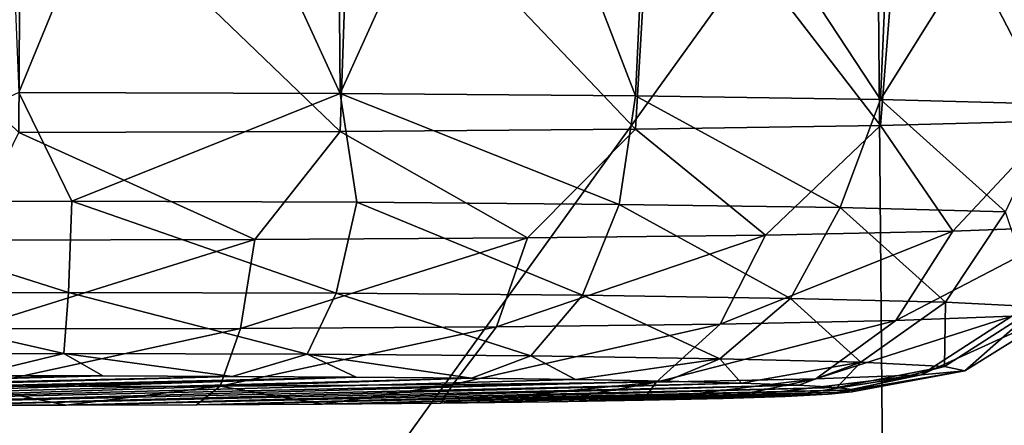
# Model space of a CAD drawing. Header units: millimetres. Extents: x -24 to 72, y 0 to 310.
# Tile 144 of 251: x 12.924 to 13.895, y 267.672 to 268.071. Entities that reach past the tile are written whole.
import ezdxf

# ---------------------------------------------------------------- set-up
doc = ezdxf.new("R2010")
doc.units = ezdxf.units.MM
doc.header["$LTSCALE"] = 65.185185
for name, color, linetype in [('213', 7, 'CONTINUOUS'), ('214', 7, 'CONTINUOUS'), ('215', 7, 'CONTINUOUS'), ('216', 7, 'CONTINUOUS'), ('217', 7, 'CONTINUOUS'), ('26', 7, 'CONTINUOUS'), ('27', 7, 'CONTINUOUS'), ('32', 7, 'CONTINUOUS')]:
    doc.layers.add(name, color=color, linetype=linetype)

msp = doc.modelspace()

# ---------------------------------------------------------------- linework, layer by layer
at = {"layer": '213', "color": 7, "linetype": 'CONTINUOUS'}
for points in [[(13.54736, 268.33569, 212.74484), (13.53133, 267.99641, 212.72581), (13.7731, 267.99276, 212.51635), (13.54736, 268.33569, 212.74484)], [(13.78697, 268.31833, 212.53801), (13.54736, 268.33569, 212.74484), (13.7731, 267.99276, 212.51635), (13.78697, 268.31833, 212.53801)], [(13.96618, 268.30172, 212.26359), (13.78697, 268.31833, 212.53801), (13.7731, 267.99276, 212.51635), (13.96618, 268.30172, 212.26359)], [(13.94606, 267.98806, 212.24726), (13.96618, 268.30172, 212.26359), (13.7731, 267.99276, 212.51635), (13.94606, 267.98806, 212.24726)], [(12.59945, 268.27355, 210.67039), (12.9253, 268.26389, 210.62473), (12.92367, 267.96029, 210.65664), (12.59945, 268.27355, 210.67039)], [(12.92367, 267.96029, 210.65664), (12.9253, 268.26389, 210.62473), (13.24033, 267.96109, 210.70216), (12.92367, 267.96029, 210.65664)], [(12.9253, 268.26389, 210.62473), (13.2506, 268.25874, 210.67279), (13.24033, 267.96109, 210.70216), (12.9253, 268.26389, 210.62473)], [(13.79631, 268.26047, 211.02695), (13.97249, 268.26645, 211.30428), (13.94606, 267.97176, 211.31359), (13.79631, 268.26047, 211.02695)], [(13.24033, 267.96109, 210.70216), (13.2506, 268.25874, 210.67279), (13.53133, 267.96341, 210.83503), (13.24033, 267.96109, 210.70216)], [(13.2506, 268.25874, 210.67279), (13.54902, 268.25776, 210.81062), (13.53133, 267.96341, 210.83503), (13.2506, 268.25874, 210.67279)], [(13.53133, 267.96341, 210.83503), (13.54902, 268.25776, 210.81062), (13.7731, 267.96706, 211.0445), (13.53133, 267.96341, 210.83503)], [(13.54902, 268.25776, 210.81062), (13.79631, 268.26047, 211.02695), (13.7731, 267.96706, 211.0445), (13.54902, 268.25776, 210.81062)], [(13.7731, 267.96706, 211.0445), (13.79631, 268.26047, 211.02695), (13.94606, 267.97176, 211.31359), (13.7731, 267.96706, 211.0445)]]:
    msp.add_3dface(points, dxfattribs=at)
at = {"layer": '214', "color": 7, "linetype": 'CONTINUOUS'}
for points in [[(13.7333, 267.88623, 212.51817), (13.53133, 267.99641, 212.72581), (13.51522, 267.88945, 212.70261), (13.7333, 267.88623, 212.51817)], [(13.7731, 267.99276, 212.51635), (13.53133, 267.99641, 212.72581), (13.7333, 267.88623, 212.51817), (13.7731, 267.99276, 212.51635)], [(13.8962, 267.88214, 212.28358), (13.7731, 267.99276, 212.51635), (13.7333, 267.88623, 212.51817), (13.8962, 267.88214, 212.28358)], [(13.94606, 267.98806, 212.24726), (13.7731, 267.99276, 212.51635), (13.8962, 267.88214, 212.28358), (13.94606, 267.98806, 212.24726)], [(13.7731, 267.96706, 211.0445), (13.94606, 267.97176, 211.31359), (13.84414, 267.86306, 211.19082), (13.7731, 267.96706, 211.0445)], [(13.84414, 267.86306, 211.19082), (13.94606, 267.97176, 211.31359), (13.96588, 267.86757, 211.44918), (13.84414, 267.86306, 211.19082)], [(13.24033, 267.96109, 210.70216), (13.53133, 267.96341, 210.83503), (13.42505, 267.85641, 210.8099), (13.24033, 267.96109, 210.70216)], [(13.42505, 267.85641, 210.8099), (13.53133, 267.96341, 210.83503), (13.65967, 267.85926, 210.97278), (13.42505, 267.85641, 210.8099)], [(13.53133, 267.96341, 210.83503), (13.7731, 267.96706, 211.0445), (13.65967, 267.85926, 210.97278), (13.53133, 267.96341, 210.83503)], [(13.65967, 267.85926, 210.97278), (13.7731, 267.96706, 211.0445), (13.84414, 267.86306, 211.19082), (13.65967, 267.85926, 210.97278)], [(12.87161, 267.85431, 210.68953), (12.92367, 267.96029, 210.65664), (13.15625, 267.85473, 210.71329), (12.87161, 267.85431, 210.68953)], [(12.92367, 267.96029, 210.65664), (13.24033, 267.96109, 210.70216), (13.15625, 267.85473, 210.71329), (12.92367, 267.96029, 210.65664)], [(13.15625, 267.85473, 210.71329), (13.24033, 267.96109, 210.70216), (13.42505, 267.85641, 210.8099), (13.15625, 267.85473, 210.71329)], [(13.51522, 267.88945, 212.70261), (13.47929, 267.79992, 212.64825), (13.68412, 267.79689, 212.47501), (13.51522, 267.88945, 212.70261)], [(13.7333, 267.88623, 212.51817), (13.51522, 267.88945, 212.70261), (13.68412, 267.79689, 212.47501), (13.7333, 267.88623, 212.51817)], [(13.83713, 267.79305, 212.25468), (13.7333, 267.88623, 212.51817), (13.68412, 267.79689, 212.47501), (13.83713, 267.79305, 212.25468)], [(13.8962, 267.88214, 212.28358), (13.7333, 267.88623, 212.51817), (13.83713, 267.79305, 212.25468), (13.8962, 267.88214, 212.28358)], [(13.92788, 267.78864, 212.00225), (13.8962, 267.88214, 212.28358), (13.83713, 267.79305, 212.25468), (13.92788, 267.78864, 212.00225)], [(13.84414, 267.86306, 211.19082), (13.96588, 267.86757, 211.44918), (13.78823, 267.77513, 211.2283), (13.84414, 267.86306, 211.19082)], [(13.78823, 267.77513, 211.2283), (13.96588, 267.86757, 211.44918), (13.90257, 267.77937, 211.47096), (13.78823, 267.77513, 211.2283)], [(12.87161, 267.85431, 210.68953), (13.15625, 267.85473, 210.71329), (12.87477, 267.76691, 210.75745), (12.87161, 267.85431, 210.68953)], [(12.87477, 267.76691, 210.75745), (13.15625, 267.85473, 210.71329), (13.14213, 267.7673, 210.77977), (12.87477, 267.76691, 210.75745)], [(13.15625, 267.85473, 210.71329), (13.42505, 267.85641, 210.8099), (13.14213, 267.7673, 210.77977), (13.15625, 267.85473, 210.71329)], [(13.14213, 267.7673, 210.77977), (13.42505, 267.85641, 210.8099), (13.39459, 267.76889, 210.87052), (13.14213, 267.7673, 210.77977)], [(13.42505, 267.85641, 210.8099), (13.65967, 267.85926, 210.97278), (13.39459, 267.76889, 210.87052), (13.42505, 267.85641, 210.8099)], [(13.39459, 267.76889, 210.87052), (13.65967, 267.85926, 210.97278), (13.61496, 267.77156, 211.0235), (13.39459, 267.76889, 210.87052)], [(13.65967, 267.85926, 210.97278), (13.84414, 267.86306, 211.19082), (13.61496, 267.77156, 211.0235), (13.65967, 267.85926, 210.97278)], [(13.61496, 267.77156, 211.0235), (13.84414, 267.86306, 211.19082), (13.78823, 267.77513, 211.2283), (13.61496, 267.77156, 211.0235)], [(13.42843, 267.74012, 212.57014), (13.61451, 267.73737, 212.41277), (13.47929, 267.79992, 212.64825), (13.42843, 267.74012, 212.57014)], [(13.47929, 267.79992, 212.64825), (13.61451, 267.73737, 212.41277), (13.68412, 267.79689, 212.47501), (13.47929, 267.79992, 212.64825)], [(13.61451, 267.73737, 212.41277), (13.75351, 267.73388, 212.2126), (13.68412, 267.79689, 212.47501), (13.61451, 267.73737, 212.41277)], [(13.75351, 267.73388, 212.2126), (13.83713, 267.79305, 212.25468), (13.68412, 267.79689, 212.47501), (13.75351, 267.73388, 212.2126)], [(13.75351, 267.73388, 212.2126), (13.83596, 267.72988, 211.98327), (13.83713, 267.79305, 212.25468), (13.75351, 267.73388, 212.2126)], [(13.83596, 267.72988, 211.98327), (13.92788, 267.78864, 212.00225), (13.83713, 267.79305, 212.25468), (13.83596, 267.72988, 211.98327)], [(13.83596, 267.72988, 211.98327), (13.85624, 267.72564, 211.74043), (13.92788, 267.78864, 212.00225), (13.83596, 267.72988, 211.98327)], [(13.85624, 267.72564, 211.74043), (13.9502, 267.78397, 211.73494), (13.92788, 267.78864, 212.00225), (13.85624, 267.72564, 211.74043)], [(13.81297, 267.72145, 211.50062), (13.70909, 267.7176, 211.28017), (13.90257, 267.77937, 211.47096), (13.81297, 267.72145, 211.50062)], [(13.70909, 267.7176, 211.28017), (13.78823, 267.77513, 211.2283), (13.90257, 267.77937, 211.47096), (13.70909, 267.7176, 211.28017)], [(13.85624, 267.72564, 211.74043), (13.81297, 267.72145, 211.50062), (13.9502, 267.78397, 211.73494), (13.85624, 267.72564, 211.74043)], [(13.81297, 267.72145, 211.50062), (13.90257, 267.77937, 211.47096), (13.9502, 267.78397, 211.73494), (13.81297, 267.72145, 211.50062)], [(12.87925, 267.71014, 210.85242), (12.87477, 267.76691, 210.75745), (13.14213, 267.7673, 210.77977), (12.87925, 267.71014, 210.85242)], [(13.12213, 267.71049, 210.8727), (12.87925, 267.71014, 210.85242), (13.14213, 267.7673, 210.77977), (13.12213, 267.71049, 210.8727)], [(13.35148, 267.71193, 210.95514), (13.12213, 267.71049, 210.8727), (13.39459, 267.76889, 210.87052), (13.35148, 267.71193, 210.95514)], [(13.12213, 267.71049, 210.8727), (13.14213, 267.7673, 210.77977), (13.39459, 267.76889, 210.87052), (13.12213, 267.71049, 210.8727)], [(13.55169, 267.71436, 211.09412), (13.35148, 267.71193, 210.95514), (13.61496, 267.77156, 211.0235), (13.55169, 267.71436, 211.09412)], [(13.35148, 267.71193, 210.95514), (13.39459, 267.76889, 210.87052), (13.61496, 267.77156, 211.0235), (13.35148, 267.71193, 210.95514)], [(13.70909, 267.7176, 211.28017), (13.55169, 267.71436, 211.09412), (13.78823, 267.77513, 211.2283), (13.70909, 267.7176, 211.28017)], [(13.55169, 267.71436, 211.09412), (13.61496, 267.77156, 211.0235), (13.78823, 267.77513, 211.2283), (13.55169, 267.71436, 211.09412)], [(13.36976, 267.71821, 212.47922), (13.47246, 267.71685, 212.40124), (13.42843, 267.74012, 212.57014), (13.36976, 267.71821, 212.47922)], [(13.42843, 267.74012, 212.57014), (13.47246, 267.71685, 212.40124), (13.61451, 267.73737, 212.41277), (13.42843, 267.74012, 212.57014)], [(13.47246, 267.71685, 212.40124), (13.56217, 267.71522, 212.30772), (13.61451, 267.73737, 212.41277), (13.47246, 267.71685, 212.40124)], [(13.56217, 267.71522, 212.30772), (13.63606, 267.71336, 212.20143), (13.61451, 267.73737, 212.41277), (13.56217, 267.71522, 212.30772)], [(13.61451, 267.73737, 212.41277), (13.63606, 267.71336, 212.20143), (13.75351, 267.73388, 212.2126), (13.61451, 267.73737, 212.41277)], [(13.63606, 267.71336, 212.20143), (13.69243, 267.71133, 212.08482), (13.75351, 267.73388, 212.2126), (13.63606, 267.71336, 212.20143)], [(13.69243, 267.71133, 212.08482), (13.72986, 267.70916, 211.96081), (13.75351, 267.73388, 212.2126), (13.69243, 267.71133, 212.08482)], [(13.75351, 267.73388, 212.2126), (13.72986, 267.70916, 211.96081), (13.83596, 267.72988, 211.98327), (13.75351, 267.73388, 212.2126)], [(13.72986, 267.70916, 211.96081), (13.74741, 267.70692, 211.83253), (13.83596, 267.72988, 211.98327), (13.72986, 267.70916, 211.96081)], [(13.83596, 267.72988, 211.98327), (13.74741, 267.70692, 211.83253), (13.85624, 267.72564, 211.74043), (13.83596, 267.72988, 211.98327)], [(13.67906, 267.70031, 211.45332), (13.61779, 267.69831, 211.33919), (13.81297, 267.72145, 211.50062), (13.67906, 267.70031, 211.45332)], [(13.81297, 267.72145, 211.50062), (13.61779, 267.69831, 211.33919), (13.70909, 267.7176, 211.28017), (13.81297, 267.72145, 211.50062)], [(13.72169, 267.70244, 211.57556), (13.67906, 267.70031, 211.45332), (13.81297, 267.72145, 211.50062), (13.72169, 267.70244, 211.57556)], [(13.74467, 267.70466, 211.70304), (13.72169, 267.70244, 211.57556), (13.85624, 267.72564, 211.74043), (13.74467, 267.70466, 211.70304)], [(13.85624, 267.72564, 211.74043), (13.72169, 267.70244, 211.57556), (13.81297, 267.72145, 211.50062), (13.85624, 267.72564, 211.74043)], [(13.74741, 267.70692, 211.83253), (13.74467, 267.70466, 211.70304), (13.85624, 267.72564, 211.74043), (13.74741, 267.70692, 211.83253)], [(12.97045, 267.69172, 210.96156), (12.84095, 267.69177, 210.96439), (12.87925, 267.71014, 210.85242), (12.97045, 267.69172, 210.96156)], [(13.12213, 267.71049, 210.8727), (12.97045, 267.69172, 210.96156), (12.87925, 267.71014, 210.85242), (13.12213, 267.71049, 210.8727)], [(13.09882, 267.69203, 210.97903), (12.97045, 267.69172, 210.96156), (13.12213, 267.71049, 210.8727), (13.09882, 267.69203, 210.97903)], [(13.22282, 267.69268, 211.01636), (13.09882, 267.69203, 210.97903), (13.12213, 267.71049, 210.8727), (13.22282, 267.69268, 211.01636)], [(13.35148, 267.71193, 210.95514), (13.22282, 267.69268, 211.01636), (13.12213, 267.71049, 210.8727), (13.35148, 267.71193, 210.95514)], [(13.33948, 267.69366, 211.07265), (13.22282, 267.69268, 211.01636), (13.35148, 267.71193, 210.95514), (13.33948, 267.69366, 211.07265)], [(13.44591, 267.69495, 211.1465), (13.33948, 267.69366, 211.07265), (13.55169, 267.71436, 211.09412), (13.44591, 267.69495, 211.1465)], [(13.55169, 267.71436, 211.09412), (13.33948, 267.69366, 211.07265), (13.35148, 267.71193, 210.95514), (13.55169, 267.71436, 211.09412)], [(13.53942, 267.69651, 211.23606), (13.44591, 267.69495, 211.1465), (13.55169, 267.71436, 211.09412), (13.53942, 267.69651, 211.23606)], [(13.61779, 267.69831, 211.33919), (13.53942, 267.69651, 211.23606), (13.70909, 267.7176, 211.28017), (13.61779, 267.69831, 211.33919)], [(13.70909, 267.7176, 211.28017), (13.53942, 267.69651, 211.23606), (13.55169, 267.71436, 211.09412), (13.70909, 267.7176, 211.28017)]]:
    msp.add_3dface(points, dxfattribs=at)
at = {"layer": '215', "color": 7, "linetype": 'CONTINUOUS'}
for points in [[(12.87689, 267.72048, 212.60885), (12.15491, 267.70087, 211.48559), (13.0064, 267.72043, 212.60602), (12.87689, 267.72048, 212.60885)], [(12.15491, 267.70087, 211.48559), (12.21129, 267.69883, 211.36898), (13.0064, 267.72043, 212.60602), (12.15491, 267.70087, 211.48559)], [(13.0064, 267.72043, 212.60602), (12.21129, 267.69883, 211.36898), (13.1338, 267.72002, 212.58297), (13.0064, 267.72043, 212.60602)], [(12.21129, 267.69883, 211.36898), (12.28518, 267.69698, 211.26269), (13.1338, 267.72002, 212.58297), (12.21129, 267.69883, 211.36898)], [(13.1338, 267.72002, 212.58297), (12.28518, 267.69698, 211.26269), (13.25615, 267.71928, 212.54023), (13.1338, 267.72002, 212.58297)], [(12.28518, 267.69698, 211.26269), (12.37489, 267.69535, 211.16917), (13.25615, 267.71928, 212.54023), (12.28518, 267.69698, 211.26269)], [(12.37489, 267.69535, 211.16917), (12.47759, 267.69398, 211.09119), (13.25615, 267.71928, 212.54023), (12.37489, 267.69535, 211.16917)], [(12.47759, 267.69398, 211.09119), (13.36976, 267.71821, 212.47922), (13.25615, 267.71928, 212.54023), (12.47759, 267.69398, 211.09119)], [(12.47759, 267.69398, 211.09119), (12.5912, 267.69292, 211.03018), (13.36976, 267.71821, 212.47922), (12.47759, 267.69398, 211.09119)], [(12.5912, 267.69292, 211.03018), (13.47246, 267.71685, 212.40124), (13.36976, 267.71821, 212.47922), (12.5912, 267.69292, 211.03018)], [(12.5912, 267.69292, 211.03018), (13.56217, 267.71522, 212.30772), (13.47246, 267.71685, 212.40124), (12.5912, 267.69292, 211.03018)], [(12.5912, 267.69292, 211.03018), (12.71355, 267.69217, 210.98743), (13.56217, 267.71522, 212.30772), (12.5912, 267.69292, 211.03018)], [(12.71355, 267.69217, 210.98743), (13.63606, 267.71336, 212.20143), (13.56217, 267.71522, 212.30772), (12.71355, 267.69217, 210.98743)], [(12.71355, 267.69217, 210.98743), (12.84095, 267.69177, 210.96439), (13.63606, 267.71336, 212.20143), (12.71355, 267.69217, 210.98743)], [(12.84095, 267.69177, 210.96439), (13.69243, 267.71133, 212.08482), (13.63606, 267.71336, 212.20143), (12.84095, 267.69177, 210.96439)], [(12.84095, 267.69177, 210.96439), (12.97045, 267.69172, 210.96156), (13.69243, 267.71133, 212.08482), (12.84095, 267.69177, 210.96439)], [(12.97045, 267.69172, 210.96156), (13.72986, 267.70916, 211.96081), (13.69243, 267.71133, 212.08482), (12.97045, 267.69172, 210.96156)], [(12.97045, 267.69172, 210.96156), (13.09882, 267.69203, 210.97903), (13.72986, 267.70916, 211.96081), (12.97045, 267.69172, 210.96156)], [(13.09882, 267.69203, 210.97903), (13.74741, 267.70692, 211.83253), (13.72986, 267.70916, 211.96081), (13.09882, 267.69203, 210.97903)], [(13.09882, 267.69203, 210.97903), (13.22282, 267.69268, 211.01636), (13.74741, 267.70692, 211.83253), (13.09882, 267.69203, 210.97903)], [(13.22282, 267.69268, 211.01636), (13.74467, 267.70466, 211.70304), (13.74741, 267.70692, 211.83253), (13.22282, 267.69268, 211.01636)], [(13.22282, 267.69268, 211.01636), (13.33948, 267.69366, 211.07265), (13.74467, 267.70466, 211.70304), (13.22282, 267.69268, 211.01636)], [(13.33948, 267.69366, 211.07265), (13.44591, 267.69495, 211.1465), (13.74467, 267.70466, 211.70304), (13.33948, 267.69366, 211.07265)], [(13.44591, 267.69495, 211.1465), (13.72169, 267.70244, 211.57556), (13.74467, 267.70466, 211.70304), (13.44591, 267.69495, 211.1465)], [(13.44591, 267.69495, 211.1465), (13.53942, 267.69651, 211.23606), (13.72169, 267.70244, 211.57556), (13.44591, 267.69495, 211.1465)], [(13.53942, 267.69651, 211.23606), (13.67906, 267.70031, 211.45332), (13.72169, 267.70244, 211.57556), (13.53942, 267.69651, 211.23606)], [(13.53942, 267.69651, 211.23606), (13.61779, 267.69831, 211.33919), (13.67906, 267.70031, 211.45332), (13.53942, 267.69651, 211.23606)]]:
    msp.add_3dface(points, dxfattribs=at)
at = {"layer": '216', "color": 7, "linetype": 'CONTINUOUS'}
for points in [[(12.97574, 267.89246, 212.87504), (12.92367, 267.99953, 212.90421), (12.69109, 267.89205, 212.85128), (12.97574, 267.89246, 212.87504)], [(13.24033, 267.99873, 212.85869), (12.92367, 267.99953, 212.90421), (12.97574, 267.89246, 212.87504), (13.24033, 267.99873, 212.85869)], [(13.25683, 267.89158, 212.82433), (13.24033, 267.99873, 212.85869), (12.97574, 267.89246, 212.87504), (13.25683, 267.89158, 212.82433)], [(13.51522, 267.88945, 212.70261), (13.53133, 267.99641, 212.72581), (13.24033, 267.99873, 212.85869), (13.51522, 267.88945, 212.70261)], [(13.51522, 267.88945, 212.70261), (13.24033, 267.99873, 212.85869), (13.25683, 267.89158, 212.82433), (13.51522, 267.88945, 212.70261)], [(12.97574, 267.89246, 212.87504), (12.69109, 267.89205, 212.85128), (12.97257, 267.80274, 212.8102), (12.97574, 267.89246, 212.87504)], [(12.97257, 267.80274, 212.8102), (12.69109, 267.89205, 212.85128), (12.70522, 267.80235, 212.78789), (12.97257, 267.80274, 212.8102)], [(13.23659, 267.80191, 212.76258), (12.97574, 267.89246, 212.87504), (12.97257, 267.80274, 212.8102), (13.23659, 267.80191, 212.76258)], [(13.25683, 267.89158, 212.82433), (12.97574, 267.89246, 212.87504), (13.23659, 267.80191, 212.76258), (13.25683, 267.89158, 212.82433)], [(13.47929, 267.79992, 212.64825), (13.25683, 267.89158, 212.82433), (13.23659, 267.80191, 212.76258), (13.47929, 267.79992, 212.64825)], [(13.47929, 267.79992, 212.64825), (13.51522, 267.88945, 212.70261), (13.25683, 267.89158, 212.82433), (13.47929, 267.79992, 212.64825)], [(12.9681, 267.74269, 212.71727), (12.97257, 267.80274, 212.8102), (12.70522, 267.80235, 212.78789), (12.9681, 267.74269, 212.71727)], [(12.72522, 267.74233, 212.697), (12.9681, 267.74269, 212.71727), (12.70522, 267.80235, 212.78789), (12.72522, 267.74233, 212.697)], [(12.9681, 267.74269, 212.71727), (13.20795, 267.74193, 212.67401), (12.97257, 267.80274, 212.8102), (12.9681, 267.74269, 212.71727)], [(13.20795, 267.74193, 212.67401), (13.23659, 267.80191, 212.76258), (12.97257, 267.80274, 212.8102), (13.20795, 267.74193, 212.67401)], [(13.20795, 267.74193, 212.67401), (13.42843, 267.74012, 212.57014), (13.23659, 267.80191, 212.76258), (13.20795, 267.74193, 212.67401)], [(13.42843, 267.74012, 212.57014), (13.47929, 267.79992, 212.64825), (13.23659, 267.80191, 212.76258), (13.42843, 267.74012, 212.57014)], [(12.72522, 267.74233, 212.697), (12.87689, 267.72048, 212.60885), (12.9681, 267.74269, 212.71727), (12.72522, 267.74233, 212.697)], [(12.87689, 267.72048, 212.60885), (13.0064, 267.72043, 212.60602), (12.9681, 267.74269, 212.71727), (12.87689, 267.72048, 212.60885)], [(13.0064, 267.72043, 212.60602), (13.1338, 267.72002, 212.58297), (12.9681, 267.74269, 212.71727), (13.0064, 267.72043, 212.60602)], [(12.9681, 267.74269, 212.71727), (13.1338, 267.72002, 212.58297), (13.20795, 267.74193, 212.67401), (12.9681, 267.74269, 212.71727)], [(13.1338, 267.72002, 212.58297), (13.25615, 267.71928, 212.54023), (13.20795, 267.74193, 212.67401), (13.1338, 267.72002, 212.58297)], [(13.36976, 267.71821, 212.47922), (13.42843, 267.74012, 212.57014), (13.20795, 267.74193, 212.67401), (13.36976, 267.71821, 212.47922)], [(13.25615, 267.71928, 212.54023), (13.36976, 267.71821, 212.47922), (13.20795, 267.74193, 212.67401), (13.25615, 267.71928, 212.54023)]]:
    msp.add_3dface(points, dxfattribs=at)
at = {"layer": '217', "color": 7, "linetype": 'CONTINUOUS'}
for points in [[(13.07313, 268.363, 212.91994), (12.90867, 268.37073, 212.93007), (12.92367, 267.99953, 212.90421), (13.07313, 268.363, 212.91994)], [(13.07313, 268.363, 212.91994), (12.92367, 267.99953, 212.90421), (13.24033, 267.99873, 212.85869), (13.07313, 268.363, 212.91994)], [(13.23737, 268.3544, 212.88567), (13.07313, 268.363, 212.91994), (13.24033, 267.99873, 212.85869), (13.23737, 268.3544, 212.88567)], [(13.39726, 268.34517, 212.8269), (13.23737, 268.3544, 212.88567), (13.24033, 267.99873, 212.85869), (13.39726, 268.34517, 212.8269)], [(13.53133, 267.99641, 212.72581), (13.39726, 268.34517, 212.8269), (13.24033, 267.99873, 212.85869), (13.53133, 267.99641, 212.72581)], [(13.54736, 268.33569, 212.74484), (13.39726, 268.34517, 212.8269), (13.53133, 267.99641, 212.72581), (13.54736, 268.33569, 212.74484)]]:
    msp.add_3dface(points, dxfattribs=at)
at = {"layer": '26', "color": 7, "linetype": 'CONTINUOUS'}
for points in [[(14.20474, 266.6085, -10.43793), (13.76281, 269.04049, -9.6627), (14.16538, 271.68157, -8.3664), (14.20474, 266.6085, -10.43793)], [(13.78788, 266.14745, -10.75878), (13.76281, 269.04049, -9.6627), (14.20474, 266.6085, -10.43793), (13.78788, 266.14745, -10.75878)]]:
    msp.add_3dface(points, dxfattribs=at)
at = {"layer": '27', "color": 7, "linetype": 'CONTINUOUS'}
for points in [[(9.311, 273.09034, -8.73252), (13.76281, 269.04049, -9.6627), (9.38464, 267.76463, -11.12335), (9.311, 273.09034, -8.73252)], [(13.76281, 269.04049, -9.6627), (13.78788, 266.14745, -10.75878), (9.38464, 267.76463, -11.12335), (13.76281, 269.04049, -9.6627)], [(13.78788, 266.14745, -10.75878), (13.81055, 263.19676, -11.71648), (9.38464, 267.76463, -11.12335), (13.78788, 266.14745, -10.75878)], [(9.38464, 267.76463, -11.12335), (13.81055, 263.19676, -11.71648), (9.4468, 262.2322, -13.01673), (9.38464, 267.76463, -11.12335)]]:
    msp.add_3dface(points, dxfattribs=at)
at = {"layer": '32', "color": 7, "linetype": 'CONTINUOUS'}
for points in [[(14.11512, 267.05823, 18.93933), (14.11512, 268.78161, 20.34353), (12.08532, 265.96952, 20.10399), (14.11512, 267.05823, 18.93933)], [(12.08532, 265.96952, 20.10399), (14.11512, 268.78161, 20.34353), (12.08582, 268.45201, 22.16679), (12.08532, 265.96952, 20.10399)]]:
    msp.add_3dface(points, dxfattribs=at)

doc.saveas('drawing.dxf')
